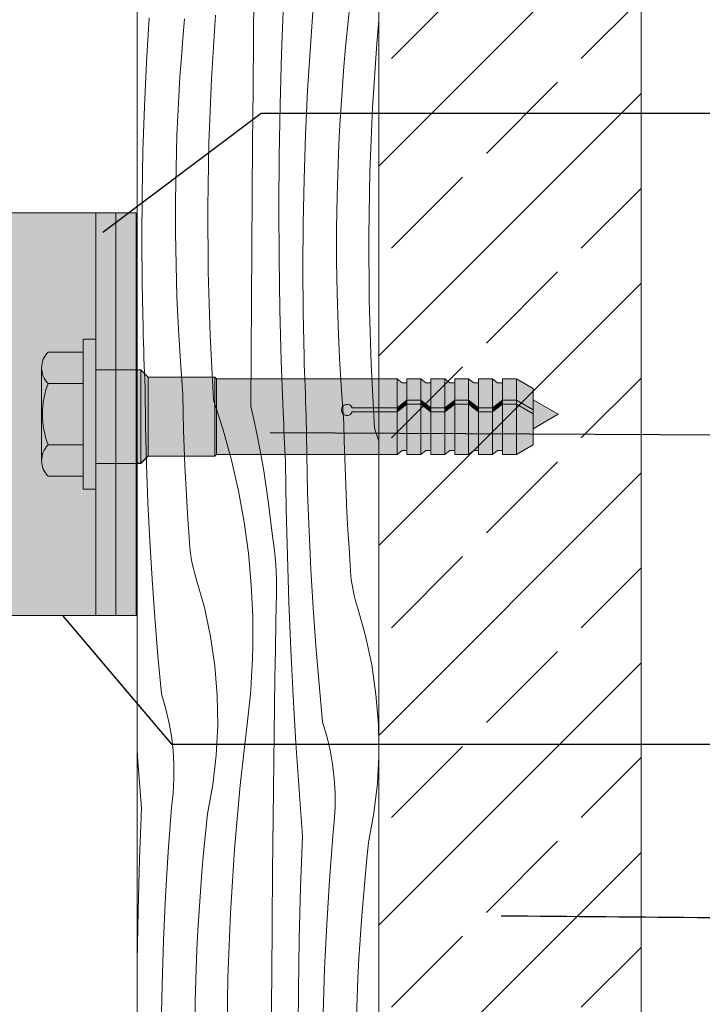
# Model space of a CAD drawing. Header units: millimetres. Extents: x -7814 to 55813, y 465 to 25965.
# Tile 73 of 112: x 52105 to 52614, y 8399 to 9133. Entities that reach past the tile are written whole.
import ezdxf

# ---------------------------------------------------------------- set-up
doc = ezdxf.new("R2010")
doc.units = ezdxf.units.MM
for name, color, linetype, lineweight in [('2D - Ogolne2', 251, 'Continuous', 15), ('2D Drafting - General102', 254, 'Continuous', 13), ('2D Drafting - General121', 255, 'Continuous', 0), ('2D Drafting - General2', 251, 'Continuous', 15), ('2D Drafting - General81', 251, 'Continuous', 20), ('Annotation - Label5', 161, 'Continuous', 25)]:
    doc.layers.add(name, color=color, linetype=linetype, lineweight=lineweight)
doc.styles.get("Standard").update_dxf_attribs({"font": 'arial.ttf'})
doc.dimstyles.new('GENERATED_STYLE__19', dxfattribs={"dimtxt": 0.18, "dimasz": 91.2, "dimexe": 0.18, "dimexo": 0.0625, "dimgap": 0.09, "dimtad": 0, "dimtih": 1, "dimtoh": 1, "dimdec": 4, "dimzin": 0, "dimdsep": 46, "dimtxsty": 'Standard', "dimcen": 0.09, "dimadec": 0, "dimazin": 0, "dimtfac": 1, "dimtdec": 4, "dimtmove": 0, "dimatfit": 3, "dimldrblk": 'ARROWHEAD_5', "dimfxl": 0, "dimtolj": 1, "dimtzin": 0, "dimarcsym": 0})

# ---------------------------------------------------------------- blocks, each defined once
blk = doc.blocks.new('*X20')
at = {"layer": '2D Drafting - General81', "linetype": 'Continuous'}
for p, q in [((-46524.28446046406, 56761.57990927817), (-46523.93117486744, 56800.92363173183)), ((-46503.41870756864, 56748.95007219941), (-46501.97659258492, 56787.0797938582)), ((-46481.93811025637, 56754.45011349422), (-46479.47471795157, 56787.40435646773)), ((-46454.22420113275, 56768.25414208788), (-46452.69701887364, 56782.682725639)), ((-46604.02026562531, 56742.63656575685), (-46602.00587150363, 56775.62129931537)), ((-46576.95507774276, 56760.52972479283), (-46575.68876623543, 56774.9835396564)), ((-46555.64549797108, 56730.02603378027), (-46552.56050189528, 56777.74446762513)), ((-46432.49274064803, 56756.57328180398), (-46430.9925600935, 56773.5500587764)), ((-46455.62100498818, 56753.81235383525), (-46454.22420113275, 56768.25414208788)), ((-46578.09079360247, 56746.06506238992), (-46576.95507774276, 56760.52972479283)), ((-46524.6237995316, 56722.23606406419), (-46524.28446046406, 56761.57990927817)), ((-46435.57773672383, 56708.85484795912), (-46432.49274064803, 56756.57328180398)), ((-46483.95250437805, 56721.4653799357), (-46481.93811025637, 56754.45011349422)), ((-46456.8873164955, 56739.35853897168), (-46455.62100498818, 56753.81235383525)), ((-46605.58528797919, 56709.62745888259), (-46604.02026562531, 56742.63656575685)), ((-46579.0958211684, 56731.59073240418), (-46578.09079360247, 56746.06506238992)), ((-46504.45772581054, 56710.80723787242), (-46503.41870756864, 56748.95007219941)), ((-46458.02303235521, 56724.89387656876), (-46456.8873164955, 56739.35853897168)), ((-46579.97007845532, 56717.10791558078), (-46579.0958211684, 56731.59073240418)), ((-46557.60465698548, 56682.24813276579), (-46555.64549797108, 56730.02603378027)), ((-46524.94919202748, 56682.89210103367), (-46524.6237995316, 56722.23606406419)), ((-46485.51752673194, 56688.45627306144), (-46483.95250437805, 56721.4653799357)), ((-46459.02805992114, 56710.41954658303), (-46458.02303235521, 56724.89387656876)), ((-46580.71349414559, 56702.61779335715), (-46579.97007845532, 56717.10791558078)), ((-46606.70064832, 56676.60010048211), (-46605.58528797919, 56709.62745888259)), ((-46505.09353123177, 56672.65555218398), (-46504.45772581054, 56710.80723787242)), ((-46459.90231720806, 56695.93672975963), (-46459.02805992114, 56710.41954658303)), ((-46437.53689573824, 56661.07694694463), (-46435.57773672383, 56708.85484795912)), ((-46581.32600759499, 56688.12154776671), (-46580.71349414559, 56702.61779335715)), ((-46460.64573289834, 56681.446607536), (-46459.90231720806, 56695.93672975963)), ((-46582.05507839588, 56663.98427165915), (-46581.32600759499, 56688.12154776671)), ((-46486.63288707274, 56655.42891466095), (-46485.51752673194, 56688.45627306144)), ((-46607.36613979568, 56643.56061572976), (-46606.70064832, 56676.60010048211)), ((-46558.43688989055, 56634.43732313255), (-46557.60465698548, 56682.24813276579)), ((-46525.26063791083, 56643.54802513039), (-46524.94919202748, 56682.89210103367)), ((-46461.25824634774, 56666.95036194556), (-46460.64573289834, 56681.446607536)), ((-46505.32605280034, 56634.49927742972), (-46505.09353123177, 56672.65555218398)), ((-46582.42124094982, 56639.83876344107), (-46582.05507839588, 56663.98427165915)), ((-46461.98731714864, 56642.813085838), (-46461.25824634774, 56666.95036194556)), ((-46487.29837854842, 56622.38942990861), (-46486.63288707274, 56655.42891466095)), ((-46438.36912864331, 56613.2661373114), (-46437.53689573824, 56661.07694694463)), ((-46607.58163898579, 56610.51513204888), (-46607.36613979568, 56643.56061572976)), ((-46582.42441251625, 56615.69047919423), (-46582.42124094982, 56639.83876344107)), ((-46525.55813714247, 56604.2038412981), (-46525.26063791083, 56643.54802513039)), ((-46462.35347970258, 56618.66757761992), (-46461.98731714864, 56642.813085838)), ((-46558.14173406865, 56586.62018172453), (-46558.43688989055, 56634.43732313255)), ((-46505.15526453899, 56596.34267641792), (-46505.32605280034, 56634.49927742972)), ((-46487.51387773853, 56589.34394622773), (-46487.29837854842, 56622.38942990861)), ((-46462.35665126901, 56594.51929337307), (-46462.35347970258, 56618.66757761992)), ((-46607.34710592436, 56577.46977797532), (-46607.58163898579, 56610.51513204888)), ((-46582.06459237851, 56591.54487562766), (-46582.42441251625, 56615.69047919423)), ((-46438.07397282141, 56565.44899590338), (-46438.36912864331, 56613.2661373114)), ((-46525.84168968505, 56564.85955448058), (-46525.55813714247, 56604.2038412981)), ((-46504.58118552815, 56558.19001199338), (-46505.15526453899, 56596.34267641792)), ((-46581.34186184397, 56567.40740884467), (-46582.06459237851, 56591.54487562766)), ((-46487.2793446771, 56556.29859215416), (-46487.51387773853, 56589.34394622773)), ((-46461.99683113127, 56570.37368980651), (-46462.35665126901, 56594.51929337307)), ((-46556.71935358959, 56538.82328890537), (-46558.14173406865, 56586.62018172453)), ((-46606.66258410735, 56544.43068202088), (-46607.34710592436, 56577.46977797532)), ((-46580.25638422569, 56543.28353310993), (-46581.34186184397, 56567.40740884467)), ((-46461.27410059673, 56546.23622302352), (-46461.99683113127, 56570.37368980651)), ((-46526.11129550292, 56525.51516962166), (-46525.84168968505, 56564.85955448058)), ((-46436.65159234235, 56517.65210308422), (-46438.07397282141, 56565.44899590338)), ((-46503.60387990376, 56520.04554656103), (-46504.58118552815, 56558.19001199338)), ((-46486.59482286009, 56523.25949619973), (-46487.2793446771, 56556.29859215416)), ((-46606.50342435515, 56538.88053998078), (-46606.66258410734, 56544.43068202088)), ((-46460.18862297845, 56522.11234728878), (-46461.27410059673, 56546.23622302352)), ((-46606.33156549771, 56533.33077665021), (-46606.50342435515, 56538.88053998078)), ((-46578.80840480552, 56519.17869961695), (-46580.25638422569, 56543.28353310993)), ((-46554.17053911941, 56491.07321378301), (-46556.71935358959, 56538.82328890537)), ((-46606.14700843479, 56527.78142108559), (-46606.33156549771, 56533.33077665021)), ((-46605.94975413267, 56522.23250234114), (-46606.14700843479, 56527.78142108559)), ((-46605.73980362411, 56516.68404946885), (-46605.94975413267, 56522.23250234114)), ((-46526.36695456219, 56486.17069166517), (-46526.11129550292, 56525.51516962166)), ((-46486.43566310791, 56517.70935415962), (-46486.5948228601, 56523.25949619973)), ((-46458.74064355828, 56498.0075137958), (-46460.18862297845, 56522.11234728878)), ((-46605.51715800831, 56511.13609151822), (-46605.73980362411, 56516.68404946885)), ((-46576.99825077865, 56495.09835525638), (-46578.80840480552, 56519.17869961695)), ((-46502.22345685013, 56481.91354160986), (-46503.60387990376, 56520.04554656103)), ((-46486.26380425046, 56512.15959082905), (-46486.43566310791, 56517.70935415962)), ((-46434.10277787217, 56469.90202796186), (-46436.65159234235, 56517.65210308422)), ((-46605.28181845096, 56505.58865753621), (-46605.51715800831, 56511.13609151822)), ((-46486.07924718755, 56506.61023526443), (-46486.26380425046, 56512.15959082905)), ((-46605.0337861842, 56500.04177656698), (-46605.28181845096, 56505.58865753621)), ((-46604.69192116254, 56471.46383147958), (-46605.03378618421, 56500.04177656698)), ((-46485.88199288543, 56501.06131651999), (-46486.07924718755, 56506.61023526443)), ((-46485.67204237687, 56495.51286364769), (-46485.88199288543, 56501.06131651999)), ((-46576.73154811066, 56481.78114221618), (-46576.99825077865, 56495.09835525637)), ((-46485.44939676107, 56489.96490569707), (-46485.67204237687, 56495.51286364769)), ((-46456.93048953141, 56473.92716943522), (-46458.74064355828, 56498.0075137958)), ((-46554.17053911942, 56491.07321378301), (-46546.94644848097, 56468.69055627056)), ((-46526.3669545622, 56486.17069166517), (-46523.65614093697, 56474.20374823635)), ((-46485.21405720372, 56484.41747171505), (-46485.44939676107, 56489.96490569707)), ((-46576.37065851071, 56468.46614870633), (-46576.73154811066, 56481.78114221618)), ((-46502.02645689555, 56477.2390049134), (-46502.22345685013, 56481.91354160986)), ((-46484.96602493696, 56478.87059074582), (-46485.21405720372, 56484.41747171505)), ((-46484.62415991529, 56450.29264565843), (-46484.96602493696, 56478.87059074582)), ((-46604.01165212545, 56442.89193880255), (-46604.69192116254, 56471.46383147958)), ((-46523.65614093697, 56474.20374823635), (-46521.14103847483, 56462.19414769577)), ((-46501.82339877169, 56472.56472746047), (-46502.02645689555, 56477.2390049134)), ((-46501.61428281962, 56467.89071710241), (-46501.82339877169, 56472.56472746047)), ((-46456.66378686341, 56460.60995639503), (-46456.93048953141, 56473.92716943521)), ((-46575.9156000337, 56455.1540408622), (-46576.37065851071, 56468.46614870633)), ((-46546.94644848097, 56468.69055627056), (-46540.72049429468, 56446.00998446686)), ((-46501.3991093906, 56463.21698169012), (-46501.61428281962, 56467.89071710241)), ((-46501.17787884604, 56458.54352907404), (-46501.3991093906, 56463.21698169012)), ((-46434.10277787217, 56469.90202796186), (-46430.9925600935, 56460.26552936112)), ((-46521.14103847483, 56462.19414769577), (-46518.82231743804, 56450.1450905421)), ((-46500.95059155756, 56453.87036710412), (-46501.17787884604, 56458.54352907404)), ((-46456.30289726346, 56447.29496288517), (-46456.66378686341, 56460.60995639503)), ((-46575.36639544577, 56441.84548467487), (-46575.9156000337, 56455.1540408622)), ((-46518.82231743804, 56450.1450905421), (-46516.70059575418, 56438.05978778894)), ((-46500.71724790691, 56449.19750362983), (-46500.95059155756, 56453.87036710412)), ((-46500.47784828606, 56444.52494650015), (-46500.71724790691, 56449.19750362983)), ((-46483.9438908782, 56421.7207529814), (-46484.62415991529, 56450.29264565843)), ((-46602.99307447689, 56414.33010558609), (-46604.01165212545, 56442.89193880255)), ((-46574.72307222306, 56428.54114595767), (-46575.36639544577, 56441.84548467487)), ((-46540.72049429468, 56446.00998446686), (-46535.5048885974, 56423.07598568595)), ((-46499.89398187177, 56409.6180308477), (-46500.47784828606, 56444.52494650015)), ((-46455.84783878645, 56433.98285504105), (-46456.30289726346, 56447.29496288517)), ((-46516.70059575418, 56438.05978778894), (-46514.77643885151, 56425.94146010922)), ((-46455.29863419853, 56420.67429885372), (-46455.84783878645, 56433.98285504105)), ((-46573.98566255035, 56415.24169031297), (-46574.72307222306, 56428.54114595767)), ((-46535.5048885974, 56423.07598568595), (-46531.30986165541, 56399.93354433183)), ((-46514.77643885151, 56425.94146010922), (-46513.05035950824, 56413.79333697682)), ((-46482.92531322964, 56393.15891976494), (-46483.9438908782, 56421.7207529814)), ((-46454.65531097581, 56407.36996013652), (-46455.29863419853, 56420.67429885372)), ((-46601.63633106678, 56385.78233746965), (-46602.99307447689, 56414.33010558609)), ((-46573.1542033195, 56401.94778309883), (-46573.98566255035, 56415.24169031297)), ((-46513.05035950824, 56413.79333697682), (-46511.52281771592, 56401.61865580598)), ((-46499.02272876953, 56374.71710566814), (-46499.89398187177, 56409.6180308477)), ((-46453.9179013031, 56394.07050449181), (-46454.65531097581, 56407.36996013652)), ((-46572.22873612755, 56388.66008939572), (-46573.1542033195, 56401.94778309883)), ((-46531.30986165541, 56399.93354433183), (-46528.14364189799, 56376.6280536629)), ((-46511.52281771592, 56401.61865580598), (-46510.1942205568, 56389.42066108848)), ((-46481.56856981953, 56364.6111516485), (-46482.92531322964, 56393.15891976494)), ((-46453.08644207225, 56380.77659727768), (-46453.9179013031, 56394.07050449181)), ((-46599.94161217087, 56357.25263812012), (-46601.63633106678, 56385.78233746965)), ((-46572.0516751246, 56384.71516555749), (-46572.22873612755, 56388.66008939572)), ((-46571.73626106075, 56380.77888702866), (-46572.0516751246, 56384.71516555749)), ((-46509.37014521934, 56384.10378037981), (-46510.1942205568, 56389.42066108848)), ((-46508.67090514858, 56378.76904665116), (-46509.37014521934, 56384.10378037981)), ((-46571.28288262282, 56376.85610451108), (-46571.73626106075, 56380.77888702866)), ((-46570.69209851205, 56372.95165207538), (-46571.28288262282, 56376.85610451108)), ((-46528.14364189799, 56376.6280536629), (-46526.01243977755, 56353.20522675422)), ((-46508.09688446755, 56373.41939050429), (-46508.67090514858, 56378.76904665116)), ((-46452.1609748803, 56367.48890357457), (-46453.08644207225, 56380.77659727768)), ((-46569.96463675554, 56369.07034120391), (-46570.69209851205, 56372.95165207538)), ((-46569.10139380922, 56365.21695486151), (-46569.96463675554, 56369.07034120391)), ((-46507.64839851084, 56368.05775073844), (-46508.09688446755, 56373.41939050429)), ((-46507.32569365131, 56362.68707273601), (-46507.64839851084, 56368.05775073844)), ((-46497.86414804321, 56339.82453695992), (-46499.02272876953, 56374.71710566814)), ((-46568.10343345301, 56361.39624160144), (-46569.10139380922, 56365.21695486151)), ((-46566.97198548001, 56357.61290971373), (-46568.10343345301, 56361.39624160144)), ((-46507.1289471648, 56357.31030684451), (-46507.32569365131, 56362.68707273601)), ((-46479.87385092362, 56336.08145229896), (-46481.56856981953, 56364.6111516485)), ((-46451.98391387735, 56363.54397973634), (-46452.1609748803, 56367.48890357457)), ((-46451.6684998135, 56359.60770120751), (-46451.98391387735, 56363.54397973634)), ((-46597.90915546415, 56328.74500867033), (-46599.94161217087, 56357.25263812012)), ((-46560.93581340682, 56336.27074003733), (-46566.97198548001, 56357.61290971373)), ((-46526.01243977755, 56353.20522675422), (-46524.9204355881, 56329.71100683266)), ((-46507.05826713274, 56351.93040675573), (-46507.1289471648, 56357.31030684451)), ((-46451.21512137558, 56355.68491868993), (-46451.6684998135, 56359.60770120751)), ((-46450.6243372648, 56351.78046625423), (-46451.21512137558, 56355.68491868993)), ((-46507.55698040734, 56325.6602640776), (-46507.11369238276, 56346.55032788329)), ((-46507.11369238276, 56346.55032788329), (-46507.05826713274, 56351.93040675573)), ((-46449.8968755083, 56347.89915538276), (-46450.6243372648, 56351.78046625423)), ((-46449.03363256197, 56344.04576904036), (-46449.8968755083, 56347.89915538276)), ((-46496.41831823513, 56304.94269015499), (-46497.86414804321, 56339.82453695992)), ((-46448.03567220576, 56340.22505578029), (-46449.03363256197, 56344.04576904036)), ((-46446.90422423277, 56336.44172389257), (-46448.03567220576, 56340.22505578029)), ((-46556.29946757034, 56314.58139064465), (-46560.93581340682, 56336.27074003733)), ((-46477.8413942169, 56307.57382284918), (-46479.87385092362, 56336.08145229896)), ((-46440.86805215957, 56315.09955421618), (-46446.90422423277, 56336.44172389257)), ((-46595.53924598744, 56300.26344715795), (-46597.90915546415, 56328.74500867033)), ((-46524.9204355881, 56329.71100683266), (-46524.86977126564, 56306.19147716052)), ((-46507.96667555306, 56304.76951445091), (-46507.55698040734, 56325.6602640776)), ((-46553.08255227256, 56292.63657267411), (-46556.29946757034, 56314.58139064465)), ((-46436.2317063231, 56293.41020482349), (-46440.86805215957, 56315.09955421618)), ((-46525.05157355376, 56299.32261914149), (-46524.86977126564, 56306.19147716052)), ((-46508.34277676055, 56283.87813302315), (-46507.96667555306, 56304.76951445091)), ((-46494.68533736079, 56270.07392995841), (-46496.41831823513, 56304.94269015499)), ((-46475.47148474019, 56279.0922613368), (-46477.8413942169, 56307.57382284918)), ((-46592.83221610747, 56271.81194796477), (-46595.53924598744, 56300.26344715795)), ((-46525.3222343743, 56292.45668837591), (-46525.05157355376, 56299.32261914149)), ((-46551.29866990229, 56270.52907748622), (-46553.08255227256, 56292.63657267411)), ((-46525.6817084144, 56285.59483432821), (-46525.3222343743, 56292.45668837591)), ((-46433.01479102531, 56271.46538685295), (-46436.2317063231, 56293.41020482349)), ((-46526.12993549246, 56278.7382057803), (-46525.6817084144, 56285.59483432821)), ((-46508.68528305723, 56262.98617381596), (-46508.34277676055, 56283.87813302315)), ((-46526.66684056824, 56271.88795063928), (-46526.12993549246, 56278.7382057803)), ((-46472.76445486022, 56250.64076214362), (-46475.47148474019, 56279.0922613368)), ((-46589.79427593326, 56261.52577686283), (-46592.83221610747, 56271.81194796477)), ((-46550.955363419, 56248.35238430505), (-46551.29866990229, 56270.52907748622)), ((-46528.00631033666, 56258.21114667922), (-46527.29233375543, 56265.04521574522)), ((-46527.29233375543, 56265.04521574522), (-46526.66684056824, 56271.88795063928)), ((-46492.66532290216, 56235.22062018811), (-46494.68533736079, 56270.07392995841)), ((-46431.23090865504, 56249.35789166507), (-46433.01479102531, 56271.46538685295)), ((-46587.3454450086, 56251.08366866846), (-46589.79427593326, 56261.52577686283)), ((-46528.80865078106, 56251.38688757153), (-46528.00631033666, 56258.21114667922)), ((-46508.99419355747, 56242.09369085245), (-46508.68528305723, 56262.98617381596)), ((-46585.49362890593, 56240.51933368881), (-46587.3454450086, 56251.08366866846)), ((-46534.13955148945, 56203.86691674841), (-46528.80865078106, 56251.38688757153)), ((-46469.72651468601, 56240.35459104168), (-46472.76445486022, 56250.64076214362)), ((-46552.05408445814, 56226.20026495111), (-46550.955363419, 56248.35238430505)), ((-46430.9925600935, 56233.96120335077), (-46431.23090865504, 56249.35789166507)), ((-46584.24480585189, 56229.86687681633), (-46585.49362890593, 56240.51933368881)), ((-46509.26950746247, 56221.20073815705), (-46508.99419355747, 56242.09369085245)), ((-46467.27768376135, 56229.91248284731), (-46469.72651468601, 56240.35459104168)), ((-46610.42617304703, 56221.55630943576), (-46610.99255683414, 56230.10898424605)), ((-46583.60300742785, 56219.16068742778), (-46584.24480585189, 56229.86687681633)), ((-46490.35841179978, 56200.38512361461), (-46492.66532290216, 56235.22062018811)), ((-46465.42586765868, 56219.34814786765), (-46467.27768376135, 56229.91248284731)), ((-46607.83252169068, 56186.74098762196), (-46610.42617304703, 56221.55630943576)), ((-46554.59018719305, 56204.16638733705), (-46552.05408445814, 56226.20026495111)), ((-46509.51122406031, 56200.30736975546), (-46509.26950746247, 56221.20073815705)), ((-46431.98632321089, 56205.02907912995), (-46430.9925600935, 56225.06506497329)), ((-46583.57030555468, 56208.43532836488), (-46583.60300742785, 56219.16068742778)), ((-46464.17704460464, 56208.69569099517), (-46465.42586765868, 56219.34814786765)), ((-46584.146805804, 56197.72542435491), (-46583.57030555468, 56208.43532836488)), ((-46463.5352461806, 56197.98950160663), (-46464.17704460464, 56208.69569099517)), ((-46558.5529479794, 56182.34391940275), (-46554.59018719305, 56204.16638733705)), ((-46538.3486697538, 56156.23447556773), (-46534.13955148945, 56203.86691674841)), ((-46509.71934272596, 56179.41363967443), (-46509.51122406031, 56200.30736975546)), ((-46487.76476044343, 56165.5698018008), (-46490.35841179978, 56200.38512361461)), ((-46434.5224259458, 56182.99520151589), (-46431.98632321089, 56205.02907912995)), ((-46585.33064705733, 56187.06555023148), (-46584.146805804, 56197.72542435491)), ((-46463.50254430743, 56187.26414254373), (-46463.5352461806, 56197.98950160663)), ((-46609.2746366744, 56148.61126596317), (-46607.83252169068, 56186.74098762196)), ((-46587.79403936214, 56154.11130725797), (-46585.33064705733, 56187.06555023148)), ((-46464.07904455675, 56176.55423853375), (-46463.50254430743, 56187.26414254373)), ((-46560.08013023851, 56167.91533585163), (-46558.5529479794, 56182.34391940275)), ((-46510.07262832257, 56140.06991722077), (-46509.71934272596, 56179.41363967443)), ((-46438.48518673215, 56161.1727335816), (-46434.5224259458, 56182.99520151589)), ((-46465.26288581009, 56165.89436441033), (-46464.07904455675, 56176.55423853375)), ((-46561.47693409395, 56153.47354759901), (-46560.08013023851, 56167.91533585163)), ((-46489.20687542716, 56127.44008014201), (-46487.76476044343, 56165.5698018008)), ((-46467.72627811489, 56132.94012143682), (-46465.26288581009, 56165.89436441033)), ((-46541.43366582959, 56108.51604172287), (-46538.3486697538, 56156.23447556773)), ((-46440.01236899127, 56146.74415003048), (-46438.48518673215, 56161.1727335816)), ((-46610.3136549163, 56110.46843163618), (-46609.2746366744, 56148.61126596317)), ((-46589.80843348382, 56121.12657369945), (-46587.79403936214, 56154.11130725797)), ((-46562.74324560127, 56139.01973273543), (-46561.47693409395, 56153.47354759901)), ((-46441.4091728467, 56132.30236177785), (-46440.01236899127, 56146.74415003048)), ((-46563.87896146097, 56124.55507033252), (-46562.74324560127, 56139.01973273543)), ((-46510.41196739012, 56100.72607200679), (-46510.07262832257, 56140.06991722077)), ((-46469.74067223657, 56099.9553878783), (-46467.72627811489, 56132.94012143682)), ((-46490.24589366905, 56089.29724581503), (-46489.20687542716, 56127.44008014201)), ((-46442.67548435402, 56117.84854691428), (-46441.4091728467, 56132.30236177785)), ((-46591.3734558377, 56088.1174668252), (-46589.80843348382, 56121.12657369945)), ((-46564.8839890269, 56110.08074034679), (-46563.87896146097, 56124.55507033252)), ((-46443.81120021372, 56103.38388451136), (-46442.67548435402, 56117.84854691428)), ((-46610.94946033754, 56072.31674594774), (-46610.3136549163, 56110.46843163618)), ((-46565.75824631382, 56095.59792352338), (-46564.8839890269, 56110.08074034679)), ((-46543.392824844, 56060.73814070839), (-46541.43366582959, 56108.51604172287)), ((-46510.737359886, 56061.38210897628), (-46510.41196739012, 56100.72607200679)), ((-46471.30569459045, 56066.94628100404), (-46469.74067223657, 56099.9553878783)), ((-46444.81622777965, 56088.90955452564), (-46443.81120021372, 56103.38388451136)), ((-46566.5016620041, 56081.10780129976), (-46565.75824631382, 56095.59792352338)), ((-46490.88169909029, 56051.14556012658), (-46490.24589366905, 56089.29724581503)), ((-46445.69048506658, 56074.42673770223), (-46444.81622777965, 56088.90955452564)), ((-46592.48881617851, 56055.09010842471), (-46591.3734558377, 56088.1174668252)), ((-46567.11417545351, 56066.61155570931), (-46566.5016620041, 56081.10780129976)), ((-46446.43390075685, 56059.9366154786), (-46445.69048506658, 56074.42673770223)), ((-46610.99255683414, 56065.2447062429), (-46610.94946033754, 56072.31674594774)), ((-46472.42105493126, 56033.91892260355), (-46471.30569459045, 56066.94628100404)), ((-46567.8432462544, 56042.47427960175), (-46567.11417545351, 56066.61155570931)), ((-46544.22505774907, 56012.92733107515), (-46543.392824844, 56060.73814070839)), ((-46511.04880576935, 56022.03803307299), (-46510.737359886, 56061.38210897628)), ((-46447.04641420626, 56045.44036988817), (-46446.43390075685, 56059.9366154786)), ((-46593.15430765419, 56022.05062367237), (-46592.48881617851, 56055.09010842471)), ((-46491.11422065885, 56012.98928537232), (-46490.88169909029, 56051.14556012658)), ((-46447.77548500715, 56021.3030937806), (-46447.04641420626, 56045.44036988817)), ((-46568.20940880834, 56018.32877138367), (-46567.8432462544, 56042.47427960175))]:
    blk.add_line(p, q, dxfattribs=at)
blk = doc.blocks.new('Wype_nienie_24')
at = {"layer": '2D Drafting - General2', "linetype": 'Continuous'}
for p, q in [((-46610.99255683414, 57144.22646587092), (-46610.99255683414, 55365.34941756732)), ((-46430.9925600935, 55546.22052564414), (-46430.9925600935, 57144.22646587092))]:
    blk.add_line(p, q, dxfattribs=at)
at = {"layer": '2D Drafting - General81', "linetype": 'Continuous'}
blk.add_blockref('*X20', (0, 0), dxfattribs=at)
blk = doc.blocks.new('ARROWHEAD_5')
at = {"color": 0, "linetype": 'Continuous', "lineweight": 0}
blk.add_line((0, 0), (-1, 0), dxfattribs=at)
blk.add_solid([(-1, 0.2679), (0, 0), (-1, -0.2679), (-1, 0.2679)], dxfattribs=at)

msp = doc.modelspace()

# ---------------------------------------------------------------- hatches: boundary and pattern name
at = {"layer": '2D Drafting - General102', "linetype": 'Continuous'}
for points in [[(52012.00742017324, 8688.738268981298), (52177.00742017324, 8688.738268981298), (52177.00742017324, 8988.738268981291), (52012.00742017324, 8988.738268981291)], [(52162.00742017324, 8988.738268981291), (52162.00742017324, 8688.738268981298), (52177.00742017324, 8688.738268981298), (52177.00742017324, 8988.738268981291)], [(52162.00742017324, 8988.738268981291), (52162.00742017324, 8688.738268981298), (52177.00742017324, 8688.738268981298), (52177.00742017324, 8988.738268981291)], [(52177.00742017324, 8988.738268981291), (52177.00742017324, 8688.738268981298), (52192.00742017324, 8688.738268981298), (52192.00742017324, 8988.738268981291)]]:
    msp.add_hatch(color=256, dxfattribs=at).paths.add_polyline_path(points)
at = {"layer": '2D Drafting - General121', "linetype": 'Continuous'}
for points in [[(52162.00742017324, 8838.738268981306), (52162.00742017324, 8782.819118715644), (52152.68756179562, 8782.819118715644), (52152.68756179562, 8838.738268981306), (52152.68756179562, 8894.657419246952), (52162.00742017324, 8894.657419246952)], [(52162.00742017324, 8802.06099530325), (52162.00742017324, 8838.738268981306), (52162.00742017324, 8871.732892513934), (52192.00741216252, 8871.732892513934), (52192.00741216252, 8835.812333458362), (52192.00741216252, 8802.06099530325)], [(52192.00741216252, 8802.06099530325), (52162.00742017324, 8802.06099530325), (52162.00742017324, 8838.738268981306), (52162.00742017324, 8871.732892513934), (52192.00741216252, 8871.732892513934), (52192.00741216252, 8834.8625956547)], [(52192.00741216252, 8802.15808040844), (52192.00741216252, 8834.8625956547), (52192.00741216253, 8859.216592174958), (52192.00741216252, 8871.732892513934), (52195.52087759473, 8871.732893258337), (52195.52087759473, 8802.15808040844)], [(52195.52087759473, 8802.15808040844), (52195.52087759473, 8871.732893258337), (52195.69640693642, 8871.732893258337), (52201.10995438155, 8866.319345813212), (52201.10995438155, 8807.571627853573), (52195.69640693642, 8802.15808040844)], [(52201.10995438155, 8807.474542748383), (52201.10995438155, 8866.319345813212), (52250.85227129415, 8866.319345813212), (52250.85227129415, 8807.474542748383)], [(52250.85227129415, 8807.474542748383), (52250.85227129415, 8866.319345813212), (52252.09774279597, 8865.073874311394), (52252.09774279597, 8808.7200142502)], [(52393.95788074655, 8862.115208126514), (52393.95788074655, 8849.164146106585), (52386.5166029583, 8843.417661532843), (52386.5166029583, 8865.073874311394), (52390.25954801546, 8862.115208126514)], [(52404.31321239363, 8865.073874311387), (52404.31321239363, 8849.164146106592), (52393.95788074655, 8849.164146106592), (52393.95788074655, 8865.073874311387)], [(52411.75449018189, 8862.115208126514), (52411.75449018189, 8843.417661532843), (52404.31321239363, 8849.164146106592), (52404.31321239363, 8865.073874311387), (52408.0561574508, 8862.115208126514)], [(52422.10982182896, 8865.073874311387), (52422.10982182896, 8843.417661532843), (52411.75449018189, 8843.417661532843), (52411.75449018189, 8865.073874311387)], [(52422.10982182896, 8843.417661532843), (52422.10982182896, 8865.073874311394), (52425.85276688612, 8862.115208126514), (52429.55109961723, 8862.115208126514), (52429.55109961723, 8849.164146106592)], [(52439.90643126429, 8865.073874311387), (52439.90643126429, 8849.164146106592), (52429.55109961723, 8849.164146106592), (52429.55109961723, 8865.073874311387)], [(52447.34770905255, 8862.115208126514), (52447.34770905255, 8843.417661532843), (52439.90643126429, 8849.164146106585), (52439.90643126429, 8865.073874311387), (52443.64937632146, 8862.115208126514)], [(52457.70304069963, 8865.073874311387), (52457.70304069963, 8843.417661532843), (52447.34770905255, 8843.417661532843), (52447.34770905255, 8865.073874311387)], [(52465.14431848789, 8862.115208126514), (52465.14431848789, 8849.164146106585), (52457.70304069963, 8843.417661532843), (52457.70304069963, 8865.073874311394), (52461.4459857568, 8862.115208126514)], [(52465.14431848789, 8849.164146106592), (52465.14431848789, 8865.073874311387), (52475.49965013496, 8865.073874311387), (52475.49965013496, 8849.164146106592)], [(52487.87997911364, 8842.016359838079), (52475.49965013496, 8849.164146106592), (52475.49965013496, 8865.073874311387), (52487.87997911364, 8857.926088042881)], [(52506.60780372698, 8838.641183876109), (52487.87997911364, 8827.82866929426), (52487.87997911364, 8849.453698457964)], [(52386.5166029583, 8843.417661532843), (52393.95788074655, 8849.164146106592), (52393.95788074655, 8846.205479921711), (52386.5166029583, 8840.45899534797)], [(52393.95788074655, 8811.678680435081), (52390.25954801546, 8811.678680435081), (52386.5166029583, 8808.7200142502), (52386.5166029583, 8840.45899534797), (52393.95788074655, 8846.205479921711)], [(52393.95788074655, 8849.164146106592), (52404.31321239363, 8849.164146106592), (52404.31321239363, 8846.205479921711), (52393.95788074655, 8846.205479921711)], [(52393.95788074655, 8808.7200142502), (52393.95788074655, 8846.205479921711), (52404.31321239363, 8846.205479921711), (52404.31321239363, 8808.7200142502)], [(52411.75449018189, 8840.45899534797), (52404.31321239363, 8846.205479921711), (52404.31321239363, 8849.164146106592), (52411.75449018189, 8843.417661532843)], [(52411.75449018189, 8811.678680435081), (52408.0561574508, 8811.678680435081), (52404.31321239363, 8808.720014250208), (52404.31321239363, 8846.205479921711), (52411.75449018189, 8840.45899534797)], [(52411.75449018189, 8843.417661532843), (52422.10982182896, 8843.417661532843), (52422.10982182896, 8840.45899534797), (52411.75449018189, 8840.45899534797)], [(52429.55109961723, 8846.205479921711), (52422.10982182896, 8840.45899534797), (52422.10982182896, 8843.417661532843), (52429.55109961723, 8849.164146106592)], [(52429.55109961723, 8811.678680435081), (52425.85276688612, 8811.678680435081), (52422.10982182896, 8808.7200142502), (52422.10982182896, 8840.45899534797), (52429.55109961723, 8846.205479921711)], [(52439.90643126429, 8846.205479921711), (52429.55109961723, 8846.205479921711), (52429.55109961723, 8849.164146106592), (52439.90643126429, 8849.164146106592)], [(52439.90643126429, 8808.7200142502), (52429.55109961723, 8808.7200142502), (52429.55109961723, 8846.205479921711), (52439.90643126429, 8846.205479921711)], [(52447.34770905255, 8840.45899534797), (52439.90643126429, 8846.205479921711), (52439.90643126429, 8849.164146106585), (52447.34770905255, 8843.41766153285)], [(52447.34770905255, 8811.678680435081), (52443.64937632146, 8811.678680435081), (52439.90643126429, 8808.720014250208), (52439.90643126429, 8846.205479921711), (52447.34770905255, 8840.45899534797)], [(52447.34770905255, 8843.417661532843), (52457.70304069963, 8843.417661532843), (52457.70304069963, 8840.45899534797), (52447.34770905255, 8840.45899534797)], [(52457.70304069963, 8843.417661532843), (52465.14431848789, 8849.164146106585), (52465.14431848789, 8846.205479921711), (52457.70304069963, 8840.45899534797)], [(52465.14431848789, 8811.678680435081), (52461.4459857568, 8811.678680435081), (52457.70304069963, 8808.7200142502), (52457.70304069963, 8840.45899534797), (52465.14431848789, 8846.205479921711)], [(52465.14431848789, 8849.164146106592), (52475.49965013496, 8849.164146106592), (52475.49965013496, 8846.205479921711), (52465.14431848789, 8846.205479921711)], [(52465.14431848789, 8808.7200142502), (52465.14431848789, 8846.205479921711), (52475.49965013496, 8846.205479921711), (52475.49965013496, 8808.7200142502)], [(52487.87997911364, 8839.057693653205), (52475.49965013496, 8846.205479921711), (52475.49965013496, 8849.164146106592), (52487.87997911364, 8842.016359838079)], [(52487.87997911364, 8815.867800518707), (52475.49965013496, 8808.7200142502), (52475.49965013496, 8846.205479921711), (52487.87997911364, 8839.057693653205)], [(52411.75449018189, 8808.7200142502), (52411.75449018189, 8840.45899534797), (52422.10982182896, 8840.45899534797), (52422.10982182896, 8808.7200142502)], [(52457.70304069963, 8808.7200142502), (52447.34770905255, 8808.7200142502), (52447.34770905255, 8840.45899534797), (52457.70304069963, 8840.45899534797)]]:
    msp.add_hatch(color=256, dxfattribs=at).paths.add_polyline_path(points)
h = msp.add_hatch(color=256, dxfattribs=at)
edge = h.paths.add_edge_path()
edge.add_line((52152.68756179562, 8861.64958749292), (52126.51474774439, 8861.64958749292))
edge.add_arc((52137.95422669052, 8873.29941046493), 16.32727943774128, 134.4780486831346, 225.5219513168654, ccw=False)
edge.add_line((52126.51474774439, 8884.949233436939), (52152.68756179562, 8884.949233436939))
edge.add_line((52152.68756179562, 8884.949233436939), (52152.68756179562, 8861.64958749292))
h = msp.add_hatch(color=256, dxfattribs=at)
edge = h.paths.add_edge_path()
edge.add_arc((52185.82293742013, 8838.738268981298), 63.5797914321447, 179.9999999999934, 201.1220213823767)
edge.add_arc((52137.95422669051, 8804.177127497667), 16.32727943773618, 134.4780486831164, 180)
edge.add_line((52121.62694725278, 8804.177127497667), (52121.62694725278, 8873.299410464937))
edge.add_arc((52137.95422669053, 8873.29941046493), 16.32727943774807, 179.9999999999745, 225.5219513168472)
edge.add_arc((52185.8229374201, 8838.738268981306), 63.57979143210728, 158.8779786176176, 180)
h = msp.add_hatch(color=256, dxfattribs=at)
edge = h.paths.add_edge_path()
edge.add_line((52252.09774279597, 8808.7200142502), (52252.09774279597, 8865.073874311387))
edge.add_line((52252.09774279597, 8865.073874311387), (52386.5166029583, 8865.073874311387))
edge.add_line((52386.5166029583, 8865.073874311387), (52386.5166029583, 8843.417661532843))
edge.add_line((52386.5166029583, 8843.417661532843), (52353.2079862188, 8843.417661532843))
edge.add_arc((52349.29337778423, 8841.938328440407), 4.184804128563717, 20.70161155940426, 339.2983884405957)
edge.add_line((52353.2079862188, 8840.45899534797), (52386.5166029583, 8840.45899534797))
edge.add_line((52386.5166029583, 8840.45899534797), (52386.5166029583, 8808.7200142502))
edge.add_line((52386.5166029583, 8808.7200142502), (52252.09774279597, 8808.7200142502))
h = msp.add_hatch(color=256, dxfattribs=at)
edge = h.paths.add_edge_path()
edge.add_line((52152.68756179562, 8815.826950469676), (52126.51474774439, 8815.826950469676))
edge.add_arc((52185.82293742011, 8838.738268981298), 63.57979143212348, 179.9999999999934, 201.1220213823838, ccw=False)
edge.add_arc((52185.82293742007, 8838.738268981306), 63.57979143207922, 158.8779786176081, 180, ccw=False)
edge.add_line((52126.51474774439, 8861.64958749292), (52152.68756179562, 8861.64958749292))
edge.add_line((52152.68756179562, 8861.64958749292), (52152.68756179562, 8838.738268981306))
edge.add_line((52152.68756179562, 8838.738268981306), (52152.68756179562, 8815.826950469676))
h = msp.add_hatch(color=256, dxfattribs=at)
edge = h.paths.add_edge_path()
edge.add_line((52386.5166029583, 8840.45899534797), (52353.2079862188, 8840.45899534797))
edge.add_arc((52349.29337778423, 8841.938328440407), 4.184804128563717, 20.701611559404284, 339.2983884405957, ccw=False)
edge.add_line((52353.2079862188, 8843.417661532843), (52386.5166029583, 8843.417661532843))
edge.add_line((52386.5166029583, 8843.417661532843), (52386.5166029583, 8840.45899534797))
h = msp.add_hatch(color=256, dxfattribs=at)
edge = h.paths.add_edge_path()
edge.add_line((52152.68756179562, 8792.527304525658), (52126.51474774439, 8792.527304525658))
edge.add_arc((52137.95422669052, 8804.177127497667), 16.32727943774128, 134.4780486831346, 225.5219513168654, ccw=False)
edge.add_line((52126.51474774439, 8815.826950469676), (52152.68756179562, 8815.826950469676))
edge.add_line((52152.68756179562, 8815.826950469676), (52152.68756179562, 8792.527304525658))
at = {"layer": '2D Drafting - General81', "linetype": 'Continuous'}
h = msp.add_hatch(dxfattribs=at)
h.set_pattern_fill('SOLID___DASHED', color=256, style=0, pattern_type=2)
h.set_pattern_definition([(44.99999999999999, (98803.87108439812, -47641.55253353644), (-70.71067811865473, 70.71067811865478), []), (44.99999999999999, (98768.51574533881, -47606.19719447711), (-70.71067811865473, 70.71067811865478), [75, -25])])
h.paths.add_polyline_path([(52372.87852756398, 9502.673932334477), (52372.87852756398, 7904.667991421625), (52568.42425582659, 7904.667991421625), (53968.47015288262, 7904.667991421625), (53968.47015288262, 8100.213719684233), (52568.42425582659, 8100.213719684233), (52568.42425582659, 9502.673932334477)])

# ---------------------------------------------------------------- linework, layer by layer
at = {"layer": '2D - Ogolne2', "linetype": 'Continuous'}
for p, q in [((52195.69640693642, 8871.73289325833), (52192.00741216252, 8871.73289325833)), ((52192.00741216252, 8871.73289325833), (52192.00741216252, 8834.8625956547)), ((52201.10995438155, 8866.319345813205), (52195.69640693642, 8871.73289325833)), ((52201.10995438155, 8866.319345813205), (52201.10995438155, 8807.474542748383)), ((52250.85227129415, 8866.319345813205), (52201.10995438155, 8866.319345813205)), ((52250.85227129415, 8866.319345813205), (52250.85227129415, 8807.474542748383)), ((52252.09774279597, 8865.07387431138), (52250.85227129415, 8866.319345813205)), ((52252.09774279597, 8808.7200142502), (52252.09774279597, 8865.07387431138)), ((52386.5166029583, 8865.07387431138), (52252.09774279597, 8865.07387431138)), ((52386.5166029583, 8865.07387431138), (52386.5166029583, 8808.7200142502)), ((52390.25954801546, 8862.115208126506), (52386.5166029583, 8865.07387431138)), ((52393.95788074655, 8865.07387431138), (52393.95788074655, 8808.7200142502)), ((52393.95788074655, 8865.07387431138), (52393.95788074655, 8862.115208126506)), ((52404.31321239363, 8865.07387431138), (52393.95788074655, 8865.07387431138)), ((52404.31321239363, 8865.07387431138), (52404.31321239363, 8808.7200142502)), ((52408.0561574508, 8862.115208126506), (52404.31321239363, 8865.07387431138)), ((52411.75449018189, 8865.07387431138), (52411.75449018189, 8808.7200142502)), ((52411.75449018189, 8865.07387431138), (52411.75449018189, 8862.115208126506)), ((52422.10982182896, 8865.07387431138), (52411.75449018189, 8865.07387431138)), ((52422.10982182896, 8865.07387431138), (52422.10982182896, 8808.7200142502)), ((52425.85276688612, 8862.115208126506), (52422.10982182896, 8865.07387431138)), ((52429.55109961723, 8865.07387431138), (52429.55109961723, 8808.7200142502)), ((52429.55109961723, 8865.07387431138), (52429.55109961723, 8862.115208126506)), ((52439.90643126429, 8865.07387431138), (52429.55109961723, 8865.07387431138)), ((52439.90643126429, 8865.07387431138), (52439.90643126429, 8808.7200142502)), ((52443.64937632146, 8862.115208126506), (52439.90643126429, 8865.07387431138)), ((52447.34770905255, 8865.07387431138), (52447.34770905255, 8862.115208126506)), ((52447.34770905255, 8865.07387431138), (52447.34770905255, 8808.7200142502)), ((52457.70304069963, 8865.07387431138), (52447.34770905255, 8865.07387431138)), ((52457.70304069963, 8865.07387431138), (52457.70304069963, 8808.7200142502)), ((52461.44598575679, 8862.115208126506), (52457.70304069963, 8865.07387431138)), ((52475.49965013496, 8865.07387431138), (52465.14431848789, 8865.07387431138)), ((52465.14431848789, 8865.07387431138), (52465.14431848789, 8808.7200142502)), ((52475.49965013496, 8865.07387431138), (52475.49965013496, 8808.7200142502)), ((52487.87997911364, 8857.926088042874), (52475.49965013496, 8865.07387431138)), ((52393.95788074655, 8862.115208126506), (52390.25954801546, 8862.115208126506)), ((52411.75449018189, 8862.115208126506), (52408.0561574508, 8862.115208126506)), ((52429.55109961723, 8862.115208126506), (52425.85276688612, 8862.115208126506)), ((52447.34770905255, 8862.115208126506), (52443.64937632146, 8862.115208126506)), ((52465.14431848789, 8862.115208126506), (52461.44598575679, 8862.115208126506)), ((52487.87997911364, 8857.926088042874), (52487.87997911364, 8815.867800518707)), ((52487.87997911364, 8849.453698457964), (52506.60780372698, 8838.641183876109)), ((52386.5166029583, 8843.417661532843), (52353.2079862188, 8843.417661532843)), ((52393.95788074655, 8849.164146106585), (52386.5166029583, 8843.417661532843)), ((52393.95788074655, 8846.205479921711), (52386.5166029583, 8840.458995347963)), ((52404.31321239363, 8849.164146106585), (52393.95788074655, 8849.164146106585)), ((52404.31321239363, 8846.205479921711), (52393.95788074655, 8846.205479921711)), ((52411.75449018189, 8843.417661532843), (52404.31321239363, 8849.164146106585)), ((52411.75449018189, 8840.458995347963), (52404.31321239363, 8846.205479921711)), ((52422.10982182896, 8843.417661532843), (52411.75449018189, 8843.417661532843)), ((52429.55109961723, 8849.164146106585), (52422.10982182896, 8843.417661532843)), ((52429.55109961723, 8846.205479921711), (52422.10982182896, 8840.458995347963)), ((52439.90643126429, 8849.164146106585), (52429.55109961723, 8849.164146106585)), ((52439.90643126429, 8846.205479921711), (52429.55109961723, 8846.205479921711)), ((52447.34770905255, 8843.417661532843), (52439.90643126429, 8849.164146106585)), ((52447.34770905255, 8840.458995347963), (52439.90643126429, 8846.205479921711)), ((52457.70304069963, 8843.417661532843), (52447.34770905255, 8843.417661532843)), ((52465.14431848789, 8849.164146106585), (52457.70304069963, 8843.417661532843)), ((52465.14431848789, 8846.205479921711), (52457.70304069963, 8840.458995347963)), ((52475.49965013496, 8849.164146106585), (52465.14431848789, 8849.164146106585)), ((52475.49965013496, 8846.205479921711), (52465.14431848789, 8846.205479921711)), ((52487.87997911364, 8842.016359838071), (52475.49965013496, 8849.164146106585)), ((52487.87997911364, 8839.057693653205), (52475.49965013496, 8846.205479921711)), ((52192.00741216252, 8802.06099530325), (52192.00741216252, 8835.812333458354)), ((52386.5166029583, 8840.458995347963), (52353.2079862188, 8840.458995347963)), ((52422.10982182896, 8840.458995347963), (52411.75449018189, 8840.458995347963)), ((52457.70304069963, 8840.458995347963), (52447.34770905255, 8840.458995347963)), ((52487.87997911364, 8827.82866929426), (52506.60780372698, 8838.641183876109)), ((52487.87997911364, 8815.867800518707), (52475.49965013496, 8808.7200142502)), ((52201.10995438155, 8807.474542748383), (52195.69640693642, 8802.06099530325)), ((52250.85227129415, 8807.474542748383), (52201.10995438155, 8807.474542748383)), ((52252.09774279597, 8808.7200142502), (52250.85227129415, 8807.474542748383)), ((52386.5166029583, 8808.7200142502), (52252.09774279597, 8808.7200142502)), ((52390.25954801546, 8811.678680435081), (52386.5166029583, 8808.7200142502)), ((52393.95788074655, 8811.678680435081), (52390.25954801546, 8811.678680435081)), ((52393.95788074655, 8808.7200142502), (52393.95788074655, 8811.678680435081)), ((52404.31321239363, 8808.7200142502), (52393.95788074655, 8808.7200142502)), ((52408.0561574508, 8811.678680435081), (52404.31321239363, 8808.7200142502)), ((52411.75449018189, 8811.678680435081), (52408.0561574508, 8811.678680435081)), ((52411.75449018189, 8808.7200142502), (52411.75449018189, 8811.678680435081)), ((52422.10982182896, 8808.7200142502), (52411.75449018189, 8808.7200142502)), ((52425.85276688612, 8811.678680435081), (52422.10982182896, 8808.7200142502)), ((52429.55109961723, 8811.678680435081), (52425.85276688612, 8811.678680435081)), ((52429.55109961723, 8808.7200142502), (52429.55109961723, 8811.678680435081)), ((52439.90643126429, 8808.7200142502), (52429.55109961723, 8808.7200142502)), ((52443.64937632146, 8811.678680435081), (52439.90643126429, 8808.7200142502)), ((52447.34770905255, 8811.678680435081), (52443.64937632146, 8811.678680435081)), ((52447.34770905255, 8808.7200142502), (52447.34770905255, 8811.678680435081)), ((52457.70304069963, 8808.7200142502), (52447.34770905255, 8808.7200142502)), ((52461.44598575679, 8811.678680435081), (52457.70304069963, 8808.7200142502)), ((52465.14431848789, 8811.678680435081), (52461.44598575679, 8811.678680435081)), ((52475.49965013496, 8808.7200142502), (52465.14431848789, 8808.7200142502)), ((52195.69640693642, 8802.06099530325), (52192.00741216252, 8802.06099530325))]:
    msp.add_line(p, q, dxfattribs=at)
msp.add_arc((52349.29337778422, 8841.938328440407), 4.184804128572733, 20.70161155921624, 339.2983884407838, dxfattribs=at)
at = {"layer": '2D Drafting - General2', "linetype": 'Continuous'}
for p, q in [((52192.00742017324, 8988.738268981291), (52012.00742017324, 8988.738268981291)), ((52177.00742017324, 8688.738268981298), (52177.00742017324, 8988.738268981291)), ((52192.00742017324, 8688.738268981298), (52192.00742017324, 8988.738268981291)), ((52152.68756179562, 8894.657419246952), (52162.00742017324, 8894.657419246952)), ((52152.68756179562, 8838.738268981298), (52152.68756179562, 8894.657419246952)), ((52162.00742017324, 8894.657419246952), (52162.00742017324, 8838.738268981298)), ((52126.51474774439, 8884.949233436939), (52152.68756179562, 8884.949233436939)), ((52121.62694725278, 8804.177127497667), (52121.62694725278, 8873.29941046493)), ((52162.00742100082, 8871.732892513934), (52192.00741216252, 8871.732892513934)), ((52126.51474774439, 8861.64958749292), (52152.68756179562, 8861.64958749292)), ((52152.68756179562, 8838.738268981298), (52152.68756179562, 8782.819118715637)), ((52162.00742017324, 8782.819118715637), (52162.00742017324, 8838.738268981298)), ((52126.51474774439, 8815.82695046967), (52152.68756179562, 8815.82695046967)), ((52162.00741462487, 8802.06099530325), (52192.00741216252, 8802.06099530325)), ((52126.51474774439, 8792.52730452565), (52152.68756179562, 8792.52730452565)), ((52152.68756179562, 8782.819118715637), (52162.00742017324, 8782.819118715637)), ((52192.00742017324, 8688.738268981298), (52012.00742017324, 8688.738268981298)), ((52177.00742017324, 8688.738268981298), (52192.00742017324, 8688.738268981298))]:
    msp.add_line(p, q, dxfattribs=at)
at = {"layer": '2D Drafting - General2', "linetype": 'Continuous', "flags": 128}
for points in [[(52372.87852756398, 9502.673932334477), (52372.87852756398, 7904.667991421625), (52568.42425582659, 7904.667991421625), (53968.47015288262, 7904.667991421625), (53968.47015288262, 8100.213719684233), (52568.42425582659, 8100.213719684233), (52568.42425582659, 9502.673932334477)], [(52012.00742017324, 8688.738268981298), (52177.00742017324, 8688.738268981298), (52177.00742017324, 8988.738268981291), (52012.00742017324, 8988.738268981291)], [(52162.00742017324, 8988.738268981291), (52162.00742017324, 8688.738268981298), (52177.00742017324, 8688.738268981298), (52177.00742017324, 8988.738268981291)], [(52162.00742017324, 8988.738268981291), (52162.00742017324, 8688.738268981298), (52177.00742017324, 8688.738268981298), (52177.00742017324, 8988.738268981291)], [(52177.00742017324, 8988.738268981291), (52177.00742017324, 8688.738268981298), (52192.00742017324, 8688.738268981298), (52192.00742017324, 8988.738268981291)], [(52162.00742017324, 8838.738268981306), (52162.00742017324, 8782.819118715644), (52152.68756179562, 8782.819118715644), (52152.68756179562, 8838.738268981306), (52152.68756179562, 8894.657419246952), (52162.00742017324, 8894.657419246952)], [(52162.00742017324, 8802.06099530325), (52162.00742017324, 8838.738268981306), (52162.00742017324, 8871.732892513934), (52192.00741216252, 8871.732892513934), (52192.00741216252, 8835.812333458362), (52192.00741216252, 8802.06099530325)], [(52192.00741216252, 8802.06099530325), (52162.00742017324, 8802.06099530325), (52162.00742017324, 8838.738268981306), (52162.00742017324, 8871.732892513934), (52192.00741216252, 8871.732892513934), (52192.00741216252, 8834.8625956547)], [(52192.00741216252, 8802.15808040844), (52192.00741216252, 8834.8625956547), (52192.00741216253, 8859.216592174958), (52192.00741216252, 8871.732892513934), (52195.52087759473, 8871.732893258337), (52195.52087759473, 8802.15808040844)], [(52195.52087759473, 8802.15808040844), (52195.52087759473, 8871.732893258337), (52195.69640693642, 8871.732893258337), (52201.10995438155, 8866.319345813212), (52201.10995438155, 8807.571627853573), (52195.69640693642, 8802.15808040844)], [(52201.10995438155, 8807.474542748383), (52201.10995438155, 8866.319345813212), (52250.85227129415, 8866.319345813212), (52250.85227129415, 8807.474542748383)], [(52250.85227129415, 8807.474542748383), (52250.85227129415, 8866.319345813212), (52252.09774279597, 8865.073874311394), (52252.09774279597, 8808.7200142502)], [(52393.95788074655, 8862.115208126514), (52393.95788074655, 8849.164146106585), (52386.5166029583, 8843.417661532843), (52386.5166029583, 8865.073874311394), (52390.25954801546, 8862.115208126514)], [(52404.31321239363, 8865.073874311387), (52404.31321239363, 8849.164146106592), (52393.95788074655, 8849.164146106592), (52393.95788074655, 8865.073874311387)], [(52411.75449018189, 8862.115208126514), (52411.75449018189, 8843.417661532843), (52404.31321239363, 8849.164146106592), (52404.31321239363, 8865.073874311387), (52408.0561574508, 8862.115208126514)], [(52422.10982182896, 8865.073874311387), (52422.10982182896, 8843.417661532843), (52411.75449018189, 8843.417661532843), (52411.75449018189, 8865.073874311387)], [(52422.10982182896, 8843.417661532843), (52422.10982182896, 8865.073874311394), (52425.85276688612, 8862.115208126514), (52429.55109961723, 8862.115208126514), (52429.55109961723, 8849.164146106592)], [(52439.90643126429, 8865.073874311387), (52439.90643126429, 8849.164146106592), (52429.55109961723, 8849.164146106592), (52429.55109961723, 8865.073874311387)], [(52447.34770905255, 8862.115208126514), (52447.34770905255, 8843.417661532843), (52439.90643126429, 8849.164146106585), (52439.90643126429, 8865.073874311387), (52443.64937632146, 8862.115208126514)], [(52457.70304069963, 8865.073874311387), (52457.70304069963, 8843.417661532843), (52447.34770905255, 8843.417661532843), (52447.34770905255, 8865.073874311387)], [(52465.14431848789, 8862.115208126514), (52465.14431848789, 8849.164146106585), (52457.70304069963, 8843.417661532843), (52457.70304069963, 8865.073874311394), (52461.4459857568, 8862.115208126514)], [(52465.14431848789, 8849.164146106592), (52465.14431848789, 8865.073874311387), (52475.49965013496, 8865.073874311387), (52475.49965013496, 8849.164146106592)], [(52487.87997911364, 8842.016359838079), (52475.49965013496, 8849.164146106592), (52475.49965013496, 8865.073874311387), (52487.87997911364, 8857.926088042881)], [(52506.60780372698, 8838.641183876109), (52487.87997911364, 8827.82866929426), (52487.87997911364, 8849.453698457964)], [(52386.5166029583, 8843.417661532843), (52393.95788074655, 8849.164146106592), (52393.95788074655, 8846.205479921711), (52386.5166029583, 8840.45899534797)], [(52393.95788074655, 8811.678680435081), (52390.25954801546, 8811.678680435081), (52386.5166029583, 8808.7200142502), (52386.5166029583, 8840.45899534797), (52393.95788074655, 8846.205479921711)], [(52393.95788074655, 8849.164146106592), (52404.31321239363, 8849.164146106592), (52404.31321239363, 8846.205479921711), (52393.95788074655, 8846.205479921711)], [(52393.95788074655, 8808.7200142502), (52393.95788074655, 8846.205479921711), (52404.31321239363, 8846.205479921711), (52404.31321239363, 8808.7200142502)], [(52411.75449018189, 8840.45899534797), (52404.31321239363, 8846.205479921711), (52404.31321239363, 8849.164146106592), (52411.75449018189, 8843.417661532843)], [(52411.75449018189, 8811.678680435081), (52408.0561574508, 8811.678680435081), (52404.31321239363, 8808.720014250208), (52404.31321239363, 8846.205479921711), (52411.75449018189, 8840.45899534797)], [(52411.75449018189, 8843.417661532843), (52422.10982182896, 8843.417661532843), (52422.10982182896, 8840.45899534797), (52411.75449018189, 8840.45899534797)], [(52429.55109961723, 8846.205479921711), (52422.10982182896, 8840.45899534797), (52422.10982182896, 8843.417661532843), (52429.55109961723, 8849.164146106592)], [(52429.55109961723, 8811.678680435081), (52425.85276688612, 8811.678680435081), (52422.10982182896, 8808.7200142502), (52422.10982182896, 8840.45899534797), (52429.55109961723, 8846.205479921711)], [(52439.90643126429, 8846.205479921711), (52429.55109961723, 8846.205479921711), (52429.55109961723, 8849.164146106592), (52439.90643126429, 8849.164146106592)], [(52439.90643126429, 8808.7200142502), (52429.55109961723, 8808.7200142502), (52429.55109961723, 8846.205479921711), (52439.90643126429, 8846.205479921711)], [(52447.34770905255, 8840.45899534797), (52439.90643126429, 8846.205479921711), (52439.90643126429, 8849.164146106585), (52447.34770905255, 8843.41766153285)], [(52447.34770905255, 8811.678680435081), (52443.64937632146, 8811.678680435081), (52439.90643126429, 8808.720014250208), (52439.90643126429, 8846.205479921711), (52447.34770905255, 8840.45899534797)], [(52447.34770905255, 8843.417661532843), (52457.70304069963, 8843.417661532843), (52457.70304069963, 8840.45899534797), (52447.34770905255, 8840.45899534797)], [(52457.70304069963, 8843.417661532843), (52465.14431848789, 8849.164146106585), (52465.14431848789, 8846.205479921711), (52457.70304069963, 8840.45899534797)], [(52465.14431848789, 8811.678680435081), (52461.4459857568, 8811.678680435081), (52457.70304069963, 8808.7200142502), (52457.70304069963, 8840.45899534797), (52465.14431848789, 8846.205479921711)], [(52465.14431848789, 8849.164146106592), (52475.49965013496, 8849.164146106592), (52475.49965013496, 8846.205479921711), (52465.14431848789, 8846.205479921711)], [(52465.14431848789, 8808.7200142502), (52465.14431848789, 8846.205479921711), (52475.49965013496, 8846.205479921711), (52475.49965013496, 8808.7200142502)], [(52487.87997911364, 8839.057693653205), (52475.49965013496, 8846.205479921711), (52475.49965013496, 8849.164146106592), (52487.87997911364, 8842.016359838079)], [(52487.87997911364, 8815.867800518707), (52475.49965013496, 8808.7200142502), (52475.49965013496, 8846.205479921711), (52487.87997911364, 8839.057693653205)], [(52411.75449018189, 8808.7200142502), (52411.75449018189, 8840.45899534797), (52422.10982182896, 8840.45899534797), (52422.10982182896, 8808.7200142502)], [(52457.70304069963, 8808.7200142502), (52447.34770905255, 8808.7200142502), (52447.34770905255, 8840.45899534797), (52457.70304069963, 8840.45899534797)]]:
    msp.add_lwpolyline(points, close=True, dxfattribs=at)
for points in [[(52152.68756179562, 8861.64958749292), (52126.51474774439, 8861.64958749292, -0.4195600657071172), (52126.51474774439, 8884.949233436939), (52152.68756179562, 8884.949233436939)], [(52122.24314598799, 8838.738268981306, 0.09242403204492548), (52126.51474774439, 8815.826950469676, 0.2012809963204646), (52121.62694725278, 8804.177127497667), (52121.62694725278, 8873.299410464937, 0.2012809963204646), (52126.51474774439, 8861.64958749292, 0.09242403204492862)], [(52252.09774279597, 8808.7200142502), (52252.09774279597, 8865.073874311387), (52386.5166029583, 8865.073874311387), (52386.5166029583, 8843.417661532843), (52353.2079862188, 8843.417661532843, 5.475043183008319), (52353.2079862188, 8840.45899534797), (52386.5166029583, 8840.45899534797), (52386.5166029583, 8808.7200142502)], [(52152.68756179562, 8815.826950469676), (52126.51474774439, 8815.826950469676, -0.09242403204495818), (52122.24314598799, 8838.738268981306, -0.0924240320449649), (52126.51474774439, 8861.64958749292), (52152.68756179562, 8861.64958749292), (52152.68756179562, 8838.738268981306)], [(52386.5166029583, 8840.45899534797), (52353.2079862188, 8840.45899534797, -5.475043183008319), (52353.2079862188, 8843.417661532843), (52386.5166029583, 8843.417661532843)], [(52152.68756179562, 8792.527304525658), (52126.51474774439, 8792.527304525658, -0.4195600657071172), (52126.51474774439, 8815.826950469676), (52152.68756179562, 8815.826950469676)]]:
    msp.add_lwpolyline(points, format="xyb", close=True, dxfattribs=at)
at = {"layer": '2D Drafting - General2', "linetype": 'Continuous'}
for centre, radius, start, end in [((52137.95422669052, 8873.29941046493), 16.32727943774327, 134.4780486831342, 225.5219513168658), ((52185.82293742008, 8838.738268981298), 63.5797914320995, 158.8779786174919, 180), ((52185.82293742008, 8838.738268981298), 63.5797914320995, 180, 201.1220213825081), ((52137.95422669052, 8804.177127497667), 16.32727943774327, 134.4780486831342, 225.5219513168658)]:
    msp.add_arc(centre, radius, start, end, dxfattribs=at)

# ---------------------------------------------------------------- block references
at = {"layer": '2D Drafting - General81', "linetype": 'Continuous'}
msp.add_blockref('Wype_nienie_24', (98803.87108439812, -47641.55253353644), dxfattribs=at)

# ---------------------------------------------------------------- leaders
at = {"layer": 'Annotation - Label5', "linetype": 'Continuous', "annotation_type": 0, "has_hookline": 1, "hookline_direction": 0}
for points, text_width in [([(52167.28423831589, 8974.49052748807), (52285.31310088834, 9063.17871596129), (52776.1436930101, 9063.17871596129)], 320.7094133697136), ([(52291.87028032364, 8825.18403103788), (52776.1436930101, 8822.578388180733)], 292.7762619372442), ([(52137.28423813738, 8688.738268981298), (52218.3901578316, 8592.887673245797), (52776.1436930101, 8592.887673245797)], 318.4174624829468)]:
    msp.add_leader(points, dimstyle='GENERATED_STYLE__19', dxfattribs=dict(at, text_width=text_width))
at = {"layer": 'Annotation - Label5', "linetype": 'Continuous', "path_type": 1, "annotation_type": 0, "has_hookline": 1, "hookline_direction": 0, "text_width": 385.9481582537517}
msp.add_leader([(52464.15086942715, 8464.938572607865), (52776.1436930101, 8462.332929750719)], dimstyle='GENERATED_STYLE__19', dxfattribs=at)

doc.saveas('drawing.dxf')
